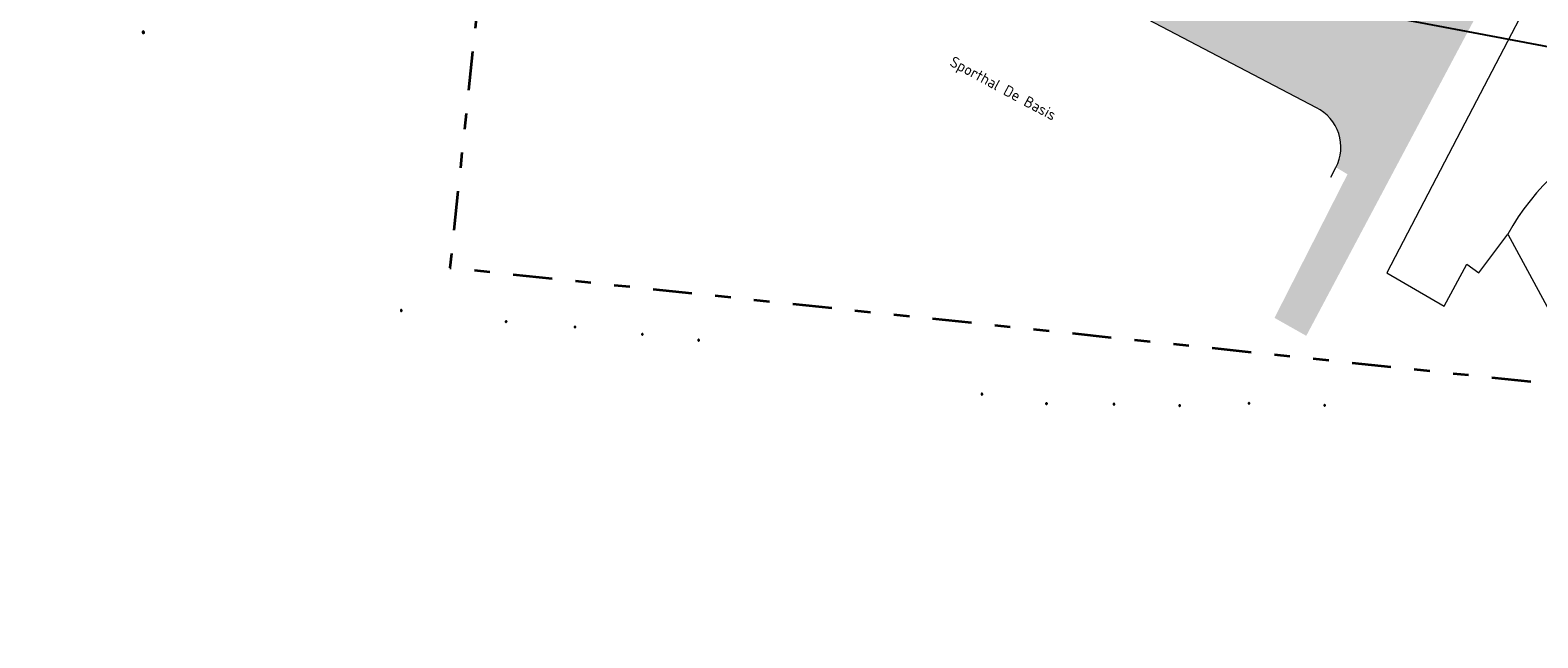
# Model space of a CAD drawing. Header units: metres. Extents: x -1 to 222837, y -2 to 853657.
# Tile 65 of 224: x 110672 to 110769, y 426721 to 426760. Entities that reach past the tile are written whole.
import ezdxf

# ---------------------------------------------------------------- set-up
doc = ezdxf.new("R2010")
doc.units = ezdxf.units.M
doc.header["$XCLIPFRAME"] = 0
doc.linetypes.add('AL-TEKENBLADGRENS', pattern=[11.5, 2.5, -1.5, 1, -1.5, 1, -1.5, 2.5])
doc.layers.add('A- Bestaand water', color=7, linetype='Continuous', true_color=0x5cadff)
for name, color, linetype, lineweight in [('B-ALG', 8, 'Continuous', 5), ('B-GRS-WERKGRENS', 4, 'WERKGRENS', 25), ('N-GRN-BOOM', 70, 'Continuous', 25), ('N-GRN-BOOM @ 0.02', 70, 'Continuous', 25), ('X-XX-AL-TEKENBLADGRENS-G blad 2', 7, 'AL-TEKENBLADGRENS', 35)]:
    doc.layers.add(name, color=color, linetype=linetype, lineweight=lineweight)
doc.layers.add('X-REF', color=7, linetype='Continuous')
doc.styles.add('NLCS-ISO-M200-T25', font='NLCS-ISO.ttf', dxfattribs={"height": 0.5})
doc.linetypes.add('WERKGRENS', pattern='A,2.5,-1,[133,ltypeshp.shx,S=1,R=0,X=-1,Y=0],-1,2.5', length=7)
picture_1 = doc.add_image_def('image1.ecw', size_in_pixel=(400001, 250001))
picture_2 = doc.add_image_def('image2.ecw', size_in_pixel=(120000, 80000))

# ---------------------------------------------------------------- blocks, each defined once
blk = doc.blocks.new('*U2079')
at = {"flags": 128}
blk.add_lwpolyline([(5, 6), (3, 5), (3, 7, 13.158116)], format="xyb", close=True, dxfattribs=at)
blk.add_circle((0, 0), 0.4)
blk.add_point((0, 0))
blk = doc.blocks.new('*U2676')
at = {"layer": 'N-GRN-BOOM @ 0.02', "xscale": 0.008, "yscale": 0.008, "zscale": 0.008}
blk.add_blockref('*U2079', (110679.28, 426759.677), dxfattribs=at)
blk = doc.blocks.new('*U2687')
at = {"layer": 'N-GRN-BOOM @ 0.02', "xscale": 0.005, "yscale": 0.005, "zscale": 0.005}
blk.add_blockref('*U2079', (110695.799, 426741.86), dxfattribs=at)
blk = doc.blocks.new('*U2688')
at = {"layer": 'N-GRN-BOOM @ 0.02', "xscale": 0.005, "yscale": 0.005, "zscale": 0.005}
blk.add_blockref('*U2079', (110702.514, 426741.152, -0.44), dxfattribs=at)
blk = doc.blocks.new('*U2689')
at = {"layer": 'N-GRN-BOOM @ 0.02', "xscale": 0.005, "yscale": 0.005, "zscale": 0.005}
blk.add_blockref('*U2079', (110706.922, 426740.802), dxfattribs=at)
blk = doc.blocks.new('*U2690')
at = {"layer": 'N-GRN-BOOM @ 0.02', "xscale": 0.005, "yscale": 0.005, "zscale": 0.005}
blk.add_blockref('*U2079', (110711.237, 426740.34), dxfattribs=at)
blk = doc.blocks.new('*U2691')
at = {"layer": 'N-GRN-BOOM @ 0.02', "xscale": 0.005, "yscale": 0.005, "zscale": 0.005}
blk.add_blockref('*U2079', (110714.838, 426739.961), dxfattribs=at)
blk = doc.blocks.new('*U2692')
at = {"layer": 'N-GRN-BOOM @ 0.02', "xscale": 0.005, "yscale": 0.005, "zscale": 0.005}
blk.add_blockref('*U2079', (110732.973, 426736.505), dxfattribs=at)
blk = doc.blocks.new('*U2693')
at = {"layer": 'N-GRN-BOOM @ 0.02', "xscale": 0.005, "yscale": 0.005, "zscale": 0.005}
blk.add_blockref('*U2079', (110737.11, 426735.888), dxfattribs=at)
blk = doc.blocks.new('*U2694')
at = {"layer": 'N-GRN-BOOM @ 0.02', "xscale": 0.005, "yscale": 0.005, "zscale": 0.005}
blk.add_blockref('*U2079', (110741.428, 426735.863), dxfattribs=at)
blk = doc.blocks.new('*U2695')
at = {"layer": 'N-GRN-BOOM @ 0.02', "xscale": 0.005, "yscale": 0.005, "zscale": 0.005}
blk.add_blockref('*U2079', (110745.634, 426735.776), dxfattribs=at)
blk = doc.blocks.new('*U2696')
at = {"layer": 'N-GRN-BOOM @ 0.02', "xscale": 0.005, "yscale": 0.005, "zscale": 0.005}
blk.add_blockref('*U2079', (110750.072, 426735.919), dxfattribs=at)
blk = doc.blocks.new('*U2697')
at = {"layer": 'N-GRN-BOOM @ 0.02', "xscale": 0.005, "yscale": 0.005, "zscale": 0.005}
blk.add_blockref('*U2079', (110754.916, 426735.792), dxfattribs=at)

msp = doc.modelspace()

# ---------------------------------------------------------------- hatches: boundary and pattern name
at = {"layer": 'A- Bestaand water', "transparency": 33554559}
h = msp.add_hatch(color=256, dxfattribs=at)
edge = h.paths.add_edge_path()
edge.add_arc((110765.2002, 426862.6583), 100, 239.045426, 242.299992)
edge.add_line((110718.716, 426774.1189), (110720.9104, 426772.9668))
edge.add_line((110720.9104, 426772.9668), (110724.921, 426770.8707))
edge.add_line((110724.921, 426770.8707), (110724.6853, 426770.4214))
edge.add_line((110724.6853, 426770.4214), (110754.3944, 426754.8385))
edge.add_arc((110753.1619, 426752.3244), 2.8, -27.657394, 63.883907, ccw=False)
edge.add_line((110755.642, 426751.0247), (110756.3842, 426750.5799))
edge.add_line((110756.3842, 426750.5799), (110751.711, 426741.3861))
edge.add_line((110751.711, 426741.3861), (110753.7447, 426740.2381))
edge.add_line((110753.7447, 426740.2381), (110758.7886, 426749.732))
edge.add_line((110758.7886, 426749.732), (110764.8705, 426761.184))
edge.add_line((110764.8705, 426761.184), (110765.364, 426762.1838))
edge.add_arc((110763.5706, 426763.0691), 2, 333.726573, 443.988459)
edge.add_line((110763.7801, 426765.0581), (110756.62, 426765.8121))
edge.add_arc((110768.6277, 426881.4944), 116.3038, 242.771598, 264.073941, ccw=False)
edge.add_arc((110714.9567, 426777.1891), 1, 62.771423, 156.434125)
edge.add_line((110714.0401, 426777.5889), (110713.7643, 426776.9007))

# ---------------------------------------------------------------- linework, layer by layer
at = {"layer": 'B-ALG'}
msp.add_lwpolyline([(110755.3153, 426750.4019), (110755.6406, 426751.0221, 0.4223338), (110754.3941, 426754.8378), (110724.6849, 426770.4207), (110724.9206, 426770.87), (110720.91, 426772.9661), (110718.7156, 426774.1182, -0.0142579), (110713.7447, 426776.9116, -0.0142579)], format="xyb", dxfattribs=at)
at = {"layer": 'B-ALG', "flags": 128}
msp.add_lwpolyline([(110770.618, 426766.732), (110763.6376, 426753.3653), (110758.892, 426744.278), (110762.579, 426742.147), (110764.025, 426744.834), (110764.785, 426744.263), (110766.646, 426746.742), (110769.564, 426741.354)], dxfattribs=at)
at = {"layer": 'B-ALG'}
msp.add_arc((110779.9132, 426739.4886), 15.1206, 112.371355, 151.333813, dxfattribs=at)
at = {"layer": 'B-GRS-WERKGRENS', "flags": 128}
msp.add_lwpolyline([(110696.0424, 426984.6552), (110683.8611, 426993.0575), (110681.5434, 426989.648), (110647.8047, 426943.6556), (110640.0829, 426933.4366), (110631.1128, 426920.9005, 0.1052077), (110625.3199, 426903.2705), (110623.1195, 426903.1135), (110622.8302, 426899.1404), (110622.8257, 426889.069), (110624.314, 426881.9131), (110619.9478, 426879.8593), (110610.3848, 426873.2075), (110605.3942, 426863.2003), (110609.4478, 426861.4866), (110615.1856, 426858.5041), (110624.3283, 426850.7908), (110624.9802, 426851.6022), (110633.8741, 426844.4563), (110643.0504, 426836.1435), (110655.3674, 426823.3669), (110656.8702, 426821.845), (110655.5569, 426820.1319), (110651.9971, 426815.8251), (110661.0857, 426808.031), (110673.7143, 426797.8916), (110678.9933, 426800.935), (110682.0087, 426797.6368), (110681.3441, 426795.8887), (110682.3406, 426793.9995), (110688.6092, 426792.8127), (110694.4162, 426788.3905), (110707.3498, 426779.7534), (110715.9972, 426773.9651), (110732.7151, 426767.339), (110745.7247, 426763.2028), (110771.1914, 426758.373, 0.0609615), (110771.6742, 426758.3185), (110776.6174, 426758.3652, 0.2032449), (110778.0492, 426758.9882), (110779.3918, 426760.4028), (110780.9873, 426760.4434), (110817.1705, 426756.6066), (110816.6589, 426751.3461), (110815.9469, 426746.519), (110856.8361, 426742.5539), (110868.464, 426743.0015), (110903.6966, 426739.1644), (110904.3848, 426743.7349), (110908.755, 426743.0671), (110933.5332, 426740.8075), (110948.0408, 426738.8473), (110947.4256, 426740.8728), (110946.1413, 426744.2355), (110945.7955, 426745.6803), (110945.6322, 426748.1471), (110946.284, 426749.2657), (110950.55, 426751.1074), (110955.1425, 426754.8833), (110957.03, 426770.6443, -0.1858071), (110962.3439, 426783.753), (110989.6664, 426800.1273), (111094.2752, 426788.8928), (111096.9393, 426786.2536), (111113.387, 426770.3931), (111118.0944, 426765.9923), (111122.4936, 426760.6996), (111125.9314, 426762.8446), (111132.5526, 426748.3003), (111130.756, 426746.1019), (111135.8274, 426730.5828), (111138.6736, 426726.3465), (111145.5036, 426725.3036), (111154.9471, 426706.8249), (111165.7603, 426690.152), (111168.851, 426684.8194, -0.4623624), (111168.5963, 426684.1014), (111167.0071, 426683.4965, 0.420484), (111166.7216, 426682.8413), (111168.1987, 426679.1971, 0.4081062), (111168.8402, 426678.9177), (111171.0563, 426679.7624, -0.3865109), (111171.6824, 426679.5171), (111181.5181, 426659.6501, -0.0508334), (111182.4436, 426652.4704), (111182.0314, 426643.923, 0.1424738), (111183.8712, 426635.0932), (111183.4465, 426634.9245, 0.4355486), (111183.181, 426634.2421), (111186.4656, 426627.4501, 0.391009), (111187.0968, 426627.2017), (111187.7695, 426627.4631, -0.6217047), (111188.6778, 426626.8695), (111191.3536, 426623.2086), (111193.4941, 426621.7053, 0.0312453), (111201.9852, 426616.7325), (111203.0999, 426614.7511), (111204.682, 426609.1244), (111214.9386, 426601.3343), (111217.1204, 426598.7395), (111225.8995, 426589.0359), (111234.1322, 426582.7269), (111239.4891, 426579.6722), (111245.6835, 426577.3486), (111253.4749, 426571.9169), (111263.6, 426564.0526), (111282.5854, 426548.9024), (111301.6692, 426532.7467, 0.3053725), (111302.2245, 426532.6856), (111306.0353, 426534.6841, -0.2980823), (111306.5802, 426534.6315), (111324.4609, 426520.2968), (111328.5947, 426517.3176), (111334.5617, 426512.1897), (111347.6676, 426496.9046), (111348.8032, 426495.5161), (111350.8304, 426490.6816), (111350.3674, 426489.5288), (111350.1567, 426488.113), (111358.3017, 426484.7489), (111354.8474, 426480.6644), (111368.3123, 426468.1831), (111377.3553, 426476.996, 0.1363374), (111383.9435, 426482.7516), (111385.2075, 426486.335, 0.1290898), (111392.5323, 426491.085), (111402.9598, 426500.6813), (111414.8163, 426512.1936), (111417.8476, 426515.9853), (111419.2589, 426514.9338), (111421.3759, 426518.0123), (111420.2224, 426518.9196), (111422.81, 426522.1924), (111426.863, 426530.0682, 0.0350706), (111434.8335, 426544.8206), (111439.2413, 426554.0134, -0.0523081), (111448.8827, 426568.1194, -0.040521), (111456.7487, 426576.4924, -0.0466952), (111473.4248, 426590.6198), (111485.5951, 426597.7662, -0.0126767), (111492.9285, 426600.958), (111508.0649, 426606.5204, 0.4105065), (111508.3639, 426607.1562), (111505.5678, 426615.0734, 0.4168207), (111504.9257, 426615.3769, 0.0905865), (111453.5553, 426585.3427, 0.0753554), (111438.7111, 426569.8858), (111431.5958, 426575.2906), (111449.9864, 426597.6332, -0.0167918), (111466.0879, 426610.5482, -0.0557367), (111491.1449, 426625.909), (111496.7623, 426628.282), (111500.0134, 426627.408), (111496.8382, 426635.2441, 0.4365131), (111496.1526, 426635.5043), (111483.8851, 426629.4186), (111469.1011, 426620.6492), (111459.7603, 426613.6987), (111449.6345, 426605.6254), (111441.1156, 426596.9369), (111429.1984, 426582.1603), (111431.0516, 426580.4575), (111406.3855, 426549.5491), (111397.0353, 426537.6586), (111395.2825, 426538.9636), (111392.9955, 426535.9501), (111394.7182, 426534.652), (111385.0563, 426522.0908), (111383.9989, 426523.6376), (111382.3412, 426528.1461), (111377.4375, 426522.2271), (111374.2352, 426518.6692), (111371.5931, 426517.349), (111368.7588, 426516.8835, -0.1652702), (111368.4414, 426516.9363), (111351.2649, 426526.1508), (111324.3951, 426546.666, -0.3657024), (111324.2558, 426547.2959), (111327.3573, 426553.7283), (111318.6307, 426557.5297), (111316.993, 426553.8053, -0.292044), (111316.5453, 426553.5067), (111315.0912, 426553.4777, -0.1776704), (111314.7655, 426553.5899), (111310.1408, 426557.3558), (111311.2887, 426558.5858), (111304.2587, 426562.7405), (111301.5045, 426560.4492), (111295.9509, 426564.4743), (111281.0543, 426575.6912), (111258.9288, 426592.957), (111249.3591, 426601.8548, -0.343865), (111248.8513, 426603.8594), (111251.0811, 426609.1697), (111244.5637, 426612.1342), (111243.3013, 426609.3809, -0.38751), (111240.247, 426608.7097), (111235.9586, 426611.3734), (111222.8523, 426621.7349, -0.1019607), (111210.3565, 426637.5663), (111200.0165, 426658.1073), (111201.4139, 426658.6408), (111199.3001, 426663.2598), (111197.9906, 426662.7333), (111191.4076, 426676.6319), (111174.4849, 426716.3816), (111175.4097, 426716.7231), (111171.0205, 426729.4174), (111175.0412, 426731.185), (111170.1325, 426742.3426), (111166.2238, 426740.4392, -0.410464), (111165.5682, 426740.6918), (111138.6135, 426800.3934), (111133.3697, 426808.996), (111125.2446, 426812.7715), (111122.0804, 426814.7113), (111120.4075, 426811.7274), (111112.4651, 426815.0539), (111113.977, 426818.0228), (111102.5934, 426823.5257), (111102.2145, 426825.6444), (111101.5386, 426826.104), (111098.4509, 426820.0386), (111098.1228, 426816.7559, -0.4783147), (111097.1304, 426815.9869), (111079.7528, 426814.8965), (111037.4827, 426818.9619), (111036.1483, 426820.676), (111025.3219, 426821.8651, -0.5882687), (111024.7204, 426822.5699), (111025.1154, 426826.7463), (111011.1397, 426828.3732), (111010.5098, 426823.377), (110975.0569, 426827.1641, -0.4227405), (110973.7842, 426826.145), (110972.2564, 426826.4378), (110959.5596, 426833.3734), (110958.1603, 426830.409), (110957.3954, 426829.099), (110954.2397, 426830.6759, 0.4177603), (110954.0263, 426831.7812), (110953.0451, 426832.2923), (110947.7288, 426821.8867, 0.3948319), (110948.0794, 426820.5624), (110946.5009, 426817.2404, 0.3462481), (110946.8876, 426815.8708), (110948.0794, 426815.2823), (110932.6313, 426785.3128), (110928.0532, 426787.6811), (110926.0816, 426783.9946), (110917.98, 426788.1352), (110915.9109, 426784.42), (110924.7467, 426780.0296), (110923.0733, 426776.8554, -0.3567778), (110920.2972, 426775.4672), (110916.1875, 426776.0072), (110915.9141, 426771.5714), (110913.7365, 426768.8555), (110905.8767, 426769.8295), (110900.4014, 426769.4949), (110863.1263, 426773.5086), (110863.2476, 426775.3474), (110848.047, 426776.8987), (110848.3121, 426779.5808), (110834.4844, 426781.2506), (110832.1514, 426778.2107), (110815.8574, 426780.0038), (110815.8584, 426779.1503), (110801.2397, 426780.3392), (110782.6093, 426782.222), (110759.4143, 426784.7077), (110754.5988, 426785.9779), (110742.745, 426787.1149, -0.0827147), (110722.469, 426795.3305), (110715.9744, 426799.6762), (110697.6211, 426814.5447), (110698.7305, 426815.8539), (110693.1992, 426820.2996), (110694.4011, 426821.1956), (110690.4312, 426824.4068), (110689.2759, 426823.1938), (110680.9801, 426829.6825), (110667.8024, 426840.4947), (110648.298, 426856.8491), (110644.9707, 426860.4465), (110640.9767, 426865.7977, -0.1510224), (110633.0251, 426899.4367), (110633.3008, 426902.589), (110632.0835, 426902.7381, -0.0338708), (110634.6762, 426913.6872, -0.0642324), (110643.7421, 426928.4733), (110681.0035, 426978.4881), (110692.6868, 426980.9045)], format="xyb", close=True, dxfattribs=at)
at = {"layer": 'X-XX-AL-TEKENBLADGRENS-G blad 2', "color": 4, "flags": 128}
msp.add_lwpolyline([(110866.058, 426726.9979), (110867.6332, 426741.9561), (110905.5566, 426737.9625), (110911.2384, 426791.9167), (110706.1723, 426813.5118), (110698.9153, 426744.5994)], close=True, dxfattribs=at)

# ---------------------------------------------------------------- block references
at = {"layer": 'N-GRN-BOOM'}
for name in ['*U2676', '*U2687', '*U2688', '*U2689', '*U2690', '*U2691', '*U2692', '*U2693', '*U2694', '*U2695', '*U2696', '*U2697']:
    msp.add_blockref(name, (0, 0), dxfattribs=at)

# ---------------------------------------------------------------- texts
at = {"layer": 'B-ALG', "insert": (110731.186, 426758.1788), "char_height": 0.7, "attachment_point": 1, "rotation": 331.751219, "style": 'NLCS-ISO-M200-T25'}
msp.add_mtext_dynamic_manual_height_columns('Sporthal De Basis', width=8.157716, gutter_width=2.5, heights=[0], dxfattribs=at)

# ---------------------------------------------------------------- pictures from other files: only their frames are drawn
at = {"layer": 'X-REF'}
image = msp.add_image(picture_1, insert=(100000.0001, 424999.9001), size_in_units=(40000, 25000.0375), dxfattribs=at)
image.set_boundary_path([(93497.8255, 208977.5368), (156894.5073, 250000.5)])
image = msp.add_image(picture_2, insert=(109499.5231, 424999.9595), size_in_units=(6001.8618, 4001.2412), dxfattribs=at)
image.dxf.flags = 7

doc.saveas('drawing.dxf')
